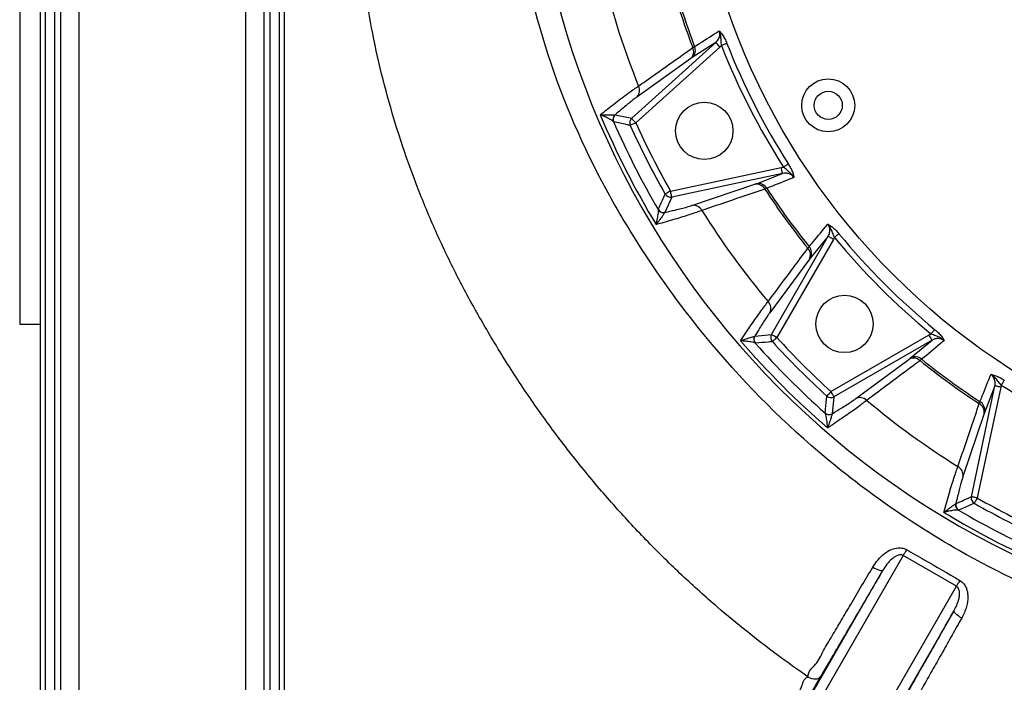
# Model space of a CAD drawing. Header units: millimetres. Extents: x 1000 to 2763, y 673 to 2898.
# Tile 2 of 18: x 1180 to 1664, y 1333 to 1658. Entities that reach past the tile are written whole.
import ezdxf

# ---------------------------------------------------------------- set-up
doc = ezdxf.new("R2010")
doc.units = ezdxf.units.MM

msp = doc.modelspace()

# ---------------------------------------------------------------- linework, layer by layer
at = {"color": 7, "linetype": 'Continuous', "lineweight": 25}
for p, q in [((1179.91, 1838.48), (1179.91, 1508.48)), ((1199.94, 1803.48), (1199.94, 693.48)), ((1208.91, 1803.48), (1208.91, 693.48)), ((1290.91, 1803.48), (1290.91, 693.48)), ((1299.87, 1803.48), (1299.87, 693.48)), ((1196.94, 1782.6), (1196.94, 693.48)), ((1302.87, 1782.6), (1302.87, 693.48)), ((1189.91, 1778.48), (1189.91, 693.48)), ((1192.45, 1778.48), (1192.45, 693.48)), ((1307.36, 1778.48), (1307.36, 693.48)), ((1309.91, 1778.48), (1309.91, 693.48)), ((1480.55, 1609.62), (1521.9, 1646.85)), ((1523.91, 1644.63), (1482.55, 1607.39)), ((1521.9, 1646.85), (1510.33, 1639.47)), ((1510.56, 1644.33), (1511.45, 1644.87)), ((1524.65, 1645.38), (1523.91, 1644.63)), ((1509.63, 1638.99), (1483.03, 1620.06)), ((1510.33, 1639.47), (1509.63, 1638.99)), ((1472.27, 1611.32), (1472.42, 1611.35)), ((1472.42, 1611.35), (1480.55, 1609.62)), ((1471.68, 1607.92), (1471.59, 1608)), ((1499.61, 1573.91), (1554.04, 1585.48)), ((1554.66, 1582.55), (1500.24, 1570.98)), ((1541.89, 1577.53), (1554.66, 1582.55)), ((1554.04, 1585.48), (1555.09, 1585.64)), ((1510.13, 1566.85), (1541.09, 1577.25)), ((1541.09, 1577.25), (1541.89, 1577.53)), ((1546.92, 1575.26), (1545.96, 1574.86)), ((1500.24, 1570.98), (1496.86, 1563.39)), ((1493.66, 1564.68), (1493.65, 1564.81)), ((1549.26, 1503.5), (1577.09, 1551.69)), ((1579.68, 1550.19), (1551.86, 1502)), ((1577.09, 1551.69), (1568.36, 1541.09)), ((1580.15, 1551.14), (1579.68, 1550.19)), ((1567.08, 1545.79), (1567.76, 1546.58)), ((1567.85, 1540.43), (1548.39, 1514.19)), ((1568.36, 1541.09), (1567.85, 1540.43)), ((1179.91, 1508.48), (1189.91, 1508.48)), ((1540.87, 1502.56), (1541, 1502.63)), ((1541, 1502.63), (1549.26, 1503.5)), ((1578.43, 1475.43), (1626.62, 1503.26)), ((1628.12, 1500.66), (1579.93, 1472.84)), ((1617.52, 1491.94), (1628.12, 1500.66)), ((1626.62, 1503.26), (1627.57, 1503.73)), ((1541.36, 1499.15), (1541.24, 1499.19)), ((1590.62, 1471.97), (1616.85, 1491.42)), ((1616.85, 1491.42), (1617.52, 1491.94)), ((1623, 1491.33), (1622.21, 1490.66)), ((1647.41, 1423.81), (1658.98, 1478.24)), ((1661.91, 1477.62), (1650.34, 1423.19)), ((1658.98, 1478.24), (1653.96, 1465.46)), ((1579.93, 1472.84), (1579.06, 1464.58)), ((1575.62, 1464.81), (1575.57, 1464.93)), ((1579.06, 1464.58), (1578.98, 1464.44)), ((1653.67, 1464.67), (1643.28, 1433.71)), ((1653.96, 1465.46), (1653.67, 1464.67)), ((1639.71, 1420.32), (1639.82, 1420.43)), ((1641.23, 1417.23), (1641.11, 1417.23)), ((1613.93, 1394.93), (1552.58, 1288.68)), ((1640.07, 1379.87), (1613.93, 1394.93)), ((1549.84, 1293.92), (1603.97, 1387.68)), ((1638.82, 1367.7), (1590.43, 1283.88))]:
    msp.add_line(p, q, dxfattribs=at)
at = {"color": 1, "linetype": 'Continuous', "lineweight": 25}
msp.add_line((1584.66, 1283.88), (1640.07, 1379.87), dxfattribs=at)
at = {"color": 7, "linetype": 'Continuous', "lineweight": 25, "flags": 128}
for points in [[(1523.91, 1644.63), (1523.53, 1645.05), (1523.16, 1645.45), (1522.82, 1645.83), (1522.53, 1646.16), (1522.28, 1646.44), (1522.08, 1646.65), (1521.96, 1646.79), (1521.9, 1646.85)], [(1527.32, 1646.43), (1527.15, 1646.37), (1526.92, 1646.28), (1526.64, 1646.17), (1526.3, 1646.03), (1525.93, 1645.89), (1525.52, 1645.73), (1525.09, 1645.56), (1524.65, 1645.38)], [(1482.55, 1607.39), (1482.04, 1607.16), (1481.54, 1606.93), (1481.08, 1606.73), (1480.67, 1606.54), (1480.33, 1606.39), (1480.07, 1606.27), (1479.9, 1606.19), (1479.82, 1606.16)], [(1482.55, 1607.39), (1482.18, 1607.81), (1481.81, 1608.22), (1481.47, 1608.59), (1481.17, 1608.93), (1480.92, 1609.21), (1480.73, 1609.42), (1480.61, 1609.56), (1480.55, 1609.62)], [(1557.51, 1587.18), (1557.36, 1587.08), (1557.15, 1586.95), (1556.89, 1586.79), (1556.59, 1586.6), (1556.25, 1586.38), (1555.88, 1586.14), (1555.49, 1585.89), (1555.09, 1585.64)], [(1554.66, 1582.55), (1554.65, 1582.63), (1554.61, 1582.82), (1554.55, 1583.1), (1554.47, 1583.46), (1554.38, 1583.9), (1554.27, 1584.4), (1554.16, 1584.93), (1554.04, 1585.48)], [(1499.61, 1573.91), (1499.12, 1573.63), (1498.65, 1573.36), (1498.21, 1573.11), (1497.82, 1572.89), (1497.49, 1572.71), (1497.25, 1572.57), (1497.08, 1572.47), (1497.01, 1572.43)], [(1500.24, 1570.98), (1500.22, 1571.06), (1500.18, 1571.25), (1500.12, 1571.53), (1500.04, 1571.89), (1499.95, 1572.33), (1499.84, 1572.83), (1499.73, 1573.36), (1499.61, 1573.91)], [(1582.36, 1552.96), (1582.23, 1552.85), (1582.04, 1552.7), (1581.8, 1552.5), (1581.53, 1552.27), (1581.21, 1552.02), (1580.88, 1551.74), (1580.52, 1551.44), (1580.15, 1551.14)], [(1579.68, 1550.19), (1579.19, 1550.48), (1578.72, 1550.75), (1578.28, 1551), (1577.89, 1551.23), (1577.57, 1551.41), (1577.32, 1551.56), (1577.16, 1551.65), (1577.09, 1551.69)], [(1629.39, 1505.94), (1629.28, 1505.8), (1629.12, 1505.62), (1628.93, 1505.38), (1628.7, 1505.1), (1628.44, 1504.79), (1628.16, 1504.45), (1627.87, 1504.1), (1627.57, 1503.73)], [(1551.86, 1502), (1551.37, 1502.29), (1550.9, 1502.56), (1550.46, 1502.81), (1550.07, 1503.04), (1549.75, 1503.22), (1549.5, 1503.37), (1549.34, 1503.46), (1549.26, 1503.5)], [(1551.86, 1502), (1551.44, 1501.62), (1551.04, 1501.26), (1550.66, 1500.91), (1550.33, 1500.61), (1550.06, 1500.36), (1549.84, 1500.17), (1549.71, 1500.04), (1549.64, 1499.99)], [(1628.12, 1500.66), (1628.07, 1500.74), (1627.98, 1500.9), (1627.84, 1501.15), (1627.65, 1501.47), (1627.43, 1501.86), (1627.17, 1502.29), (1626.9, 1502.77), (1626.62, 1503.26)], [(1663.6, 1481.08), (1663.51, 1480.93), (1663.38, 1480.73), (1663.21, 1480.47), (1663.02, 1480.17), (1662.8, 1479.83), (1662.57, 1479.46), (1662.32, 1479.07), (1662.06, 1478.67)], [(1578.43, 1475.43), (1578.05, 1475.02), (1577.68, 1474.61), (1577.34, 1474.24), (1577.04, 1473.91), (1576.79, 1473.63), (1576.59, 1473.42), (1576.47, 1473.28), (1576.41, 1473.22)], [(1579.93, 1472.84), (1579.88, 1472.91), (1579.79, 1473.08), (1579.65, 1473.32), (1579.46, 1473.65), (1579.24, 1474.03), (1578.98, 1474.47), (1578.71, 1474.94), (1578.43, 1475.43)], [(1661.91, 1477.62), (1661.35, 1477.74), (1660.82, 1477.85), (1660.32, 1477.95), (1659.89, 1478.05), (1659.52, 1478.13), (1659.24, 1478.19), (1659.06, 1478.22), (1658.98, 1478.24)], [(1650.34, 1423.19), (1649.78, 1423.31), (1649.25, 1423.42), (1648.76, 1423.53), (1648.32, 1423.62), (1647.95, 1423.7), (1647.67, 1423.76), (1647.49, 1423.8), (1647.41, 1423.81)], [(1650.34, 1423.19), (1650.06, 1422.7), (1649.79, 1422.22), (1649.54, 1421.78), (1649.31, 1421.4), (1649.13, 1421.07), (1648.99, 1420.82), (1648.9, 1420.66), (1648.85, 1420.59)], [(1615.57, 1397.82), (1615.33, 1397.41), (1615.1, 1397), (1614.88, 1396.61), (1614.66, 1396.23), (1614.46, 1395.87), (1614.27, 1395.53), (1614.09, 1395.22), (1613.93, 1394.93)], [(1599.04, 1389.28), (1599.89, 1388.8), (1600.73, 1388.38), (1601.53, 1388.02), (1602.26, 1387.75), (1602.89, 1387.58), (1603.4, 1387.51), (1603.76, 1387.54), (1603.97, 1387.68)], [(1641.75, 1382.75), (1641.51, 1382.34), (1641.28, 1381.93), (1641.05, 1381.54), (1640.83, 1381.16), (1640.62, 1380.8), (1640.42, 1380.47), (1640.24, 1380.15), (1640.07, 1379.87)], [(1642.66, 1364.26), (1641.82, 1364.75), (1641.04, 1365.27), (1640.33, 1365.78), (1639.74, 1366.27), (1639.27, 1366.73), (1638.96, 1367.13), (1638.8, 1367.45), (1638.82, 1367.7)], [(1567.23, 1335.29), (1568.11, 1334.83), (1569.03, 1334.51), (1569.96, 1334.33), (1570.87, 1334.32), (1571.7, 1334.46), (1572.44, 1334.76), (1573.05, 1335.19), (1573.51, 1335.75)]]:
    msp.add_lwpolyline(points, dxfattribs=at)
at = {"color": 7, "linetype": 'Continuous', "lineweight": 25}
for centre, radius in [((1849.91, 1773.48), 340.5), ((1577.11, 1615.98), 13), ((1577.11, 1615.98), 6.9), ((1516.22, 1603.46), 14.09), ((1585.09, 1508.67), 14.09)]:
    msp.add_circle(centre, radius, dxfattribs=at)
for centre, radius, start, end in [((1849.91, 1773.48), 419.45, 91, 61), ((1849.91, 1773.48), 363.09, 195.1633, 200.8367), ((1849.91, 1773.48), 362.07, 195.1938, 200.8062), ((1849.91, 1773.48), 394.78, 193.9817, 202.0183), ((1506.95, 1642.99), 4.88, 313.8446, 22.735), ((1849.91, 1773.48), 349.57, 201.4967, 212.5033), ((1849.91, 1773.48), 346.71, 201.4967, 212.5033), ((1506.28, 1642.32), 4.73, 315.1955, 25.0725), ((1479.66, 1623.39), 4.74, 315.2258, 26.0622), ((1849.91, 1773.48), 417.58, 202.8427, 211.1573), ((1474.34, 1609.16), 2.99, 133.8145, 202.8121), ((1474.44, 1609.12), 3, 132.124, 203.5163), ((1849.91, 1773.48), 412.93, 203.6251, 210.3749), ((1482.57, 1607.39), 3, 132.1259, 204.2031), ((1849.91, 1773.48), 406.15, 204.329, 209.671), ((1849.91, 1773.48), 403.15, 204.329, 209.671), ((1541.82, 1572.57), 4.73, 28.925, 98.8067), ((1542.75, 1572.73), 4.88, 31.2644, 100.1554), ((1499.62, 1573.92), 3, 209.7946, 281.8752), ((1849.91, 1773.48), 363.09, 213.1633, 218.8367), ((1849.91, 1773.48), 362.07, 213.1938, 218.8062), ((1496.24, 1566.33), 3.01, 210.4854, 281.8748), ((1496.22, 1566.23), 2.99, 211.1873, 280.1866), ((1510.86, 1562.17), 4.74, 27.9368, 98.777), ((1849.91, 1773.48), 394.78, 211.9817, 220.0183), ((1849.91, 1773.48), 346.71, 219.4967, 230.5033), ((1849.91, 1773.48), 349.57, 219.4967, 230.5033), ((1563.63, 1542.56), 4.73, 333.1951, 43.073), ((1564.06, 1543.39), 4.88, 331.8445, 40.7353), ((1544.16, 1516.33), 4.74, 333.2258, 44.0617), ((1849.91, 1773.48), 417.58, 220.8427, 229.1573), ((1543.5, 1501.15), 2.99, 151.8124, 220.8145), ((1543.61, 1501.14), 3, 150.1218, 221.5187), ((1551.87, 1502.01), 3.01, 150.1266, 222.2022), ((1849.91, 1773.48), 406.15, 222.329, 227.671), ((1849.91, 1773.48), 403.15, 222.329, 227.671), ((1849.91, 1773.48), 412.93, 221.6251, 228.3749), ((1618.98, 1487.2), 4.73, 46.9294, 116.8041), ((1619.82, 1487.64), 4.88, 49.2631, 118.157), ((1849.91, 1773.48), 363.09, 231.1633, 236.8367), ((1849.91, 1773.48), 362.07, 231.1938, 236.8062), ((1849.91, 1773.48), 349.57, 237.4967, 248.5033), ((1578.43, 1475.45), 3, 227.7935, 299.8775), ((1592.75, 1467.74), 4.74, 45.937, 116.776), ((1849.91, 1773.48), 394.78, 229.9817, 238.0183), ((1649.15, 1466.32), 4.88, 349.8438, 58.7359), ((1649, 1465.39), 4.73, 351.1939, 61.074), ((1577.56, 1467.18), 3, 228.4806, 299.8789), ((1577.57, 1467.08), 2.99, 229.1888, 298.1844), ((1638.59, 1434.43), 4.74, 351.2264, 62.0621), ((1650.35, 1423.19), 3, 168.1253, 240.204), ((1849.91, 1773.48), 403.15, 240.329, 245.671), ((1642.65, 1419.79), 2.99, 169.813, 238.8153), ((1642.76, 1419.82), 3, 168.1231, 239.5185), ((1849.91, 1773.48), 412.93, 239.6251, 246.3749), ((1849.91, 1773.48), 406.15, 240.329, 245.671), ((1849.91, 1773.48), 417.58, 238.8427, 247.1573)]:
    msp.add_arc(centre, radius, start, end, dxfattribs=at)
for points, knots in [([(2058.37, 2149.57), (2064.88, 2145.82), (2128.82, 2108.95), (2206.94, 2030.12), (2268.48, 1895.54), (2287.7, 1763.56), (2266.21, 1651.07), (2229.68, 1570.45), (2201.89, 1523.23), (2161.43, 1471.78), (2111.03, 1429.6), (2062.74, 1399.13), (2011.26, 1373.23), (1940.34, 1351.19), (1856.83, 1341), (1776.26, 1346.09), (1704.22, 1366), (1634.34, 1398.83), (1569.83, 1444.5), (1517.87, 1498.53), (1486.45, 1542.87), (1460.18, 1587.49), (1437.41, 1639.94), (1422.9, 1704.69), (1419.58, 1755.06), (1420.6, 1806.24), (1428.37, 1865.44), (1448.58, 1930.11), (1471.69, 1979.14), (1496.56, 2022.16), (1531.18, 2067.47), (1577.65, 2109.68), (1617.77, 2136.32), (1661.19, 2160.3), (1714.28, 2182.92), (1781.82, 2200.35), (1824.51, 2202.51), (1842.4, 2203.42)], [0, 0, 0, 0, 0.012245, 0.120419, 0.176217, 0.232196, 0.314327, 0.337586, 0.351836, 0.389345, 0.426853, 0.438781, 0.464362, 0.501871, 0.535294, 0.569977, 0.600574, 0.626944, 0.661768, 0.692365, 0.713389, 0.722962, 0.749325, 0.775688, 0.794474, 0.802051, 0.828415, 0.854778, 0.869547, 0.881141, 0.901915, 0.922689, 0.938128, 0.943463, 0.964237, 0.985011, 1, 1, 1, 1]), ([(1567.23, 1335.29), (1562.14, 1338.88), (1551.95, 1346.06), (1537.14, 1357.51), (1521.49, 1370.45), (1505.2, 1385.07), (1488.43, 1401.52), (1472.37, 1418.73), (1457.03, 1436.71), (1442.44, 1455.44), (1428.61, 1474.92), (1415.93, 1494.55), (1404.32, 1514.25), (1393.77, 1533.93), (1384.14, 1554.16), (1375.48, 1574.86), (1367.82, 1596), (1361.15, 1617.7), (1355.53, 1639.93), (1350.99, 1662.68), (1347.6, 1685.78), (1345.27, 1709.19), (1344.67, 1724.92), (1344.37, 1732.83)], [0, 0, 0, 0, 0.039482, 0.079053, 0.118698, 0.168233, 0.21785, 0.267594, 0.317518, 0.367677, 0.418129, 0.46894, 0.515889, 0.563135, 0.610494, 0.657926, 0.705439, 0.753045, 0.801831, 0.850834, 0.900144, 0.94985, 1, 1, 1, 1]), ([(1511.45, 1644.87), (1512.31, 1645.42), (1516.34, 1647.98), (1520.38, 1650.54), (1523.57, 1652.56)], [0, 0, 0, 0, 0.211784, 1, 1, 1, 1]), ([(1521.9, 1646.85), (1522.37, 1647.35), (1523.3, 1648.35), (1523.91, 1650.27), (1523.84, 1651.73), (1523.61, 1652.43), (1523.57, 1652.56)], [0, 0, 0, 0, 0.3248337, 0.6470598, 0.9370298, 1, 1, 1, 1]), ([(1523.57, 1652.56), (1523.57, 1652.56), (1523.64, 1652.5), (1523.77, 1652.37), (1524.29, 1651.84), (1525.14, 1650.75), (1526.32, 1648.76), (1526.98, 1647.21), (1527.32, 1646.43)], [0, 0, 0, 0, 0.0017811, 0.056566, 0.1112326, 0.4216359, 0.7105017, 1, 1, 1, 1]), ([(1524.65, 1645.38), (1524.6, 1646.22), (1524.51, 1647.89), (1524.34, 1650.25), (1523.93, 1651.82), (1523.57, 1652.56), (1523.57, 1652.56)], [0, 0, 0, 0, 0.3308616, 0.6605868, 0.9980351, 1, 1, 1, 1]), ([(1483.92, 1625.48), (1485.05, 1626.28), (1490.71, 1630.28), (1499.59, 1636.56), (1507.35, 1642.05), (1510.56, 1644.33)], [0, 0, 0, 0, 0.127717, 0.638586, 1, 1, 1, 1]), ([(1465.08, 1611.38), (1466.33, 1612.37), (1468.87, 1614.37), (1472.52, 1617.2), (1475.99, 1619.82), (1479.11, 1622.14), (1481.9, 1624.14), (1483.24, 1625.03), (1483.92, 1625.48)], [0, 0, 0, 0, 0.161, 0.326707, 0.487738, 0.653831, 0.823645, 1, 1, 1, 1]), ([(1483.03, 1620.06), (1482.58, 1619.73), (1481.67, 1619.06), (1479.82, 1617.6), (1477.67, 1615.84), (1475.21, 1613.76), (1473.38, 1612.18), (1472.42, 1611.35)], [0, 0, 0, 0, 0.1933, 0.392437, 0.585666, 0.784077, 1, 1, 1, 1]), ([(1465.08, 1611.38), (1465.08, 1611.38), (1465.9, 1611.39), (1467.65, 1611.41), (1469.9, 1611.41), (1471.59, 1611.37), (1472.06, 1611.34), (1472.27, 1611.32)], [0, 0, 0, 0, 0.002008, 0.261029, 0.565139, 0.804117, 1, 1, 1, 1]), ([(1471.59, 1608), (1471.42, 1608.16), (1471.06, 1608.51), (1469.54, 1609.37), (1467.5, 1610.34), (1465.85, 1611.05), (1465.08, 1611.38), (1465.08, 1611.38)], [0, 0, 0, 0, 0.192488, 0.4187, 0.729936, 0.99783, 1, 1, 1, 1]), ([(1479.82, 1606.16), (1479.7, 1606.19), (1479.06, 1606.32), (1476.34, 1606.9), (1473.76, 1607.47), (1471.68, 1607.92)], [0, 0, 0, 0, 0.046674, 0.23337, 1, 1, 1, 1]), ([(1557.51, 1587.18), (1557.94, 1586.46), (1558.8, 1585.01), (1559.72, 1582.88), (1560.1, 1581.55), (1560.23, 1580.82), (1560.25, 1580.64), (1560.26, 1580.55), (1560.26, 1580.54)], [0, 0, 0, 0, 0.289495, 0.578362, 0.888771, 0.94344, 0.998222, 1, 1, 1, 1]), ([(1560.26, 1580.54), (1559.93, 1580.94), (1559.27, 1581.73), (1557.81, 1582.46), (1556.23, 1582.78), (1555.17, 1582.63), (1554.66, 1582.55)], [0, 0, 0, 0, 0.240191, 0.487395, 0.757896, 1, 1, 1, 1]), ([(1560.26, 1580.54), (1560.26, 1580.55), (1559.89, 1581.25), (1558.87, 1582.51), (1557.06, 1584.03), (1555.74, 1585.11), (1555.09, 1585.64)], [0, 0, 0, 0, 0.001959, 0.327939, 0.669167, 1, 1, 1, 1]), ([(1560.26, 1580.54), (1559.53, 1580.25), (1555.08, 1578.49), (1550.63, 1576.73), (1546.92, 1575.26)], [0, 0, 0, 0, 0.164965, 1, 1, 1, 1]), ([(1493.65, 1564.81), (1493.7, 1564.93), (1493.96, 1565.52), (1495.07, 1568.06), (1496.15, 1570.48), (1497.01, 1572.43)], [0, 0, 0, 0, 0.046674, 0.23337, 1, 1, 1, 1]), ([(1545.96, 1574.86), (1544.64, 1574.41), (1538.04, 1572.18), (1527.74, 1568.69), (1518.76, 1565.65), (1515.05, 1564.39)], [0, 0, 0, 0, 0.127717, 0.638586, 1, 1, 1, 1]), ([(1492.57, 1557.43), (1492.57, 1557.44), (1492.75, 1558.25), (1493.15, 1560), (1493.56, 1562.23), (1493.76, 1563.95), (1493.69, 1564.45), (1493.66, 1564.68)], [0, 0, 0, 0, 0.002171, 0.270066, 0.581307, 0.807513, 1, 1, 1, 1]), ([(1515.05, 1564.39), (1514.41, 1564.15), (1513.14, 1563.68), (1510.46, 1562.77), (1507.31, 1561.76), (1503.67, 1560.64), (1499.64, 1559.44), (1495.86, 1558.35), (1493.47, 1557.69), (1492.57, 1557.43)], [0, 0, 0, 0, 0.148673, 0.297368, 0.445851, 0.594357, 0.749511, 0.904684, 1, 1, 1, 1]), ([(1496.75, 1563.29), (1496.64, 1563.11), (1496.39, 1562.71), (1495.42, 1561.31), (1494.1, 1559.5), (1493.05, 1558.09), (1492.57, 1557.44), (1492.57, 1557.43)], [0, 0, 0, 0, 0.195882, 0.434859, 0.738971, 0.997993, 1, 1, 1, 1]), ([(1496.86, 1563.39), (1498.57, 1563.79), (1501.45, 1564.47), (1504.97, 1565.36), (1507.94, 1566.16), (1509.35, 1566.6), (1510.13, 1566.85)], [0, 0, 0, 0, 0.300906, 0.509023, 0.723725, 1, 1, 1, 1]), ([(1567.76, 1546.58), (1568.4, 1547.36), (1571.45, 1551.04), (1574.5, 1554.73), (1576.91, 1557.63)], [0, 0, 0, 0, 0.211784, 1, 1, 1, 1]), ([(1576.91, 1557.63), (1576.91, 1557.63), (1576.99, 1557.59), (1577.16, 1557.51), (1577.82, 1557.17), (1578.96, 1556.4), (1580.7, 1554.87), (1581.81, 1553.6), (1582.36, 1552.96)], [0, 0, 0, 0, 0.001781, 0.056562, 0.111233, 0.421642, 0.7105, 1, 1, 1, 1]), ([(1580.15, 1551.14), (1579.85, 1551.92), (1579.25, 1553.49), (1578.36, 1555.67), (1577.48, 1557.04), (1576.91, 1557.63), (1576.91, 1557.63)], [0, 0, 0, 0, 0.330863, 0.660591, 0.998042, 1, 1, 1, 1]), ([(1577.09, 1551.69), (1577.37, 1552.31), (1577.95, 1553.54), (1577.94, 1555.56), (1577.42, 1556.93), (1576.98, 1557.53), (1576.91, 1557.63)], [0, 0, 0, 0, 0.324831, 0.647056, 0.937036, 1, 1, 1, 1]), ([(1547.57, 1519.63), (1548.4, 1520.74), (1552.54, 1526.3), (1559.04, 1535.01), (1564.73, 1542.63), (1567.08, 1545.79)], [0, 0, 0, 0, 0.1277173, 0.638586, 1, 1, 1, 1]), ([(1534.01, 1500.39), (1534.89, 1501.72), (1536.68, 1504.41), (1539.29, 1508.23), (1541.77, 1511.8), (1544.03, 1514.96), (1546.06, 1517.73), (1547.06, 1518.98), (1547.57, 1519.63)], [0, 0, 0, 0, 0.160999, 0.326707, 0.487738, 0.653831, 0.823644, 1, 1, 1, 1]), ([(1548.39, 1514.19), (1548.07, 1513.74), (1547.41, 1512.82), (1546.1, 1510.86), (1544.61, 1508.52), (1542.91, 1505.79), (1541.65, 1503.72), (1541, 1502.63)], [0, 0, 0, 0, 0.193298, 0.392436, 0.585666, 0.784075, 1, 1, 1, 1]), ([(1629.39, 1505.94), (1630.02, 1505.39), (1631.29, 1504.28), (1632.83, 1502.54), (1633.6, 1501.39), (1633.94, 1500.74), (1634.02, 1500.57), (1634.06, 1500.48), (1634.06, 1500.48)], [0, 0, 0, 0, 0.289501, 0.57836, 0.888772, 0.943435, 0.998215, 1, 1, 1, 1]), ([(1534.01, 1500.39), (1534.01, 1500.4), (1534.78, 1500.66), (1536.45, 1501.22), (1538.58, 1501.91), (1540.2, 1502.4), (1540.66, 1502.51), (1540.87, 1502.56)], [0, 0, 0, 0, 0.002007, 0.261029, 0.565137, 0.804115, 1, 1, 1, 1]), ([(1541.24, 1499.19), (1541.03, 1499.29), (1540.58, 1499.52), (1538.87, 1499.86), (1536.63, 1500.15), (1534.84, 1500.32), (1534.01, 1500.39), (1534.01, 1500.39)], [0, 0, 0, 0, 0.192487, 0.418698, 0.729938, 0.997826, 1, 1, 1, 1]), ([(1549.64, 1499.99), (1549.51, 1499.97), (1548.87, 1499.91), (1546.1, 1499.62), (1543.47, 1499.36), (1541.36, 1499.15)], [0, 0, 0, 0, 0.046674, 0.23337, 1, 1, 1, 1]), ([(1634.06, 1500.48), (1633.45, 1499.98), (1629.76, 1496.93), (1626.08, 1493.88), (1623, 1491.33)], [0, 0, 0, 0, 0.164965, 1, 1, 1, 1]), ([(1634.06, 1500.48), (1634.05, 1500.48), (1633.49, 1501.04), (1632.12, 1501.92), (1629.94, 1502.81), (1628.35, 1503.43), (1627.57, 1503.73)], [0, 0, 0, 0, 0.0019615, 0.3279318, 0.6691635, 1, 1, 1, 1]), ([(1634.06, 1500.48), (1633.62, 1500.75), (1632.75, 1501.3), (1631.14, 1501.55), (1629.53, 1501.37), (1628.57, 1500.89), (1628.12, 1500.66)], [0, 0, 0, 0, 0.2402, 0.487398, 0.757898, 1, 1, 1, 1]), ([(1622.21, 1490.66), (1621.09, 1489.82), (1615.51, 1485.66), (1606.79, 1479.16), (1599.2, 1473.49), (1596.05, 1471.14)], [0, 0, 0, 0, 0.127717, 0.638586, 1, 1, 1, 1]), ([(1651.68, 1470.5), (1652.06, 1471.44), (1653.82, 1475.88), (1655.58, 1480.33), (1656.97, 1483.84)], [0, 0, 0, 0, 0.211785, 1, 1, 1, 1]), ([(1656.97, 1483.84), (1656.97, 1483.84), (1657.06, 1483.83), (1657.25, 1483.8), (1657.98, 1483.68), (1659.3, 1483.3), (1661.43, 1482.38), (1662.88, 1481.51), (1663.6, 1481.08)], [0, 0, 0, 0, 0.001782, 0.056562, 0.11123, 0.421641, 0.710505, 1, 1, 1, 1]), ([(1662.06, 1478.67), (1661.53, 1479.32), (1660.48, 1480.61), (1658.95, 1482.42), (1657.7, 1483.46), (1656.97, 1483.83), (1656.97, 1483.84)], [0, 0, 0, 0, 0.330859, 0.660586, 0.998043, 1, 1, 1, 1]), ([(1658.98, 1478.24), (1659.06, 1478.92), (1659.22, 1480.27), (1658.59, 1482.19), (1657.68, 1483.32), (1657.07, 1483.76), (1656.97, 1483.84)], [0, 0, 0, 0, 0.32483, 0.647061, 0.937043, 1, 1, 1, 1]), ([(1575.57, 1464.93), (1575.58, 1465.06), (1575.65, 1465.7), (1575.92, 1468.46), (1576.19, 1471.1), (1576.41, 1473.22)], [0, 0, 0, 0, 0.046674, 0.23337, 1, 1, 1, 1]), ([(1596.05, 1471.14), (1595.52, 1470.72), (1594.46, 1469.88), (1592.19, 1468.19), (1589.5, 1466.26), (1586.39, 1464.07), (1582.92, 1461.68), (1579.67, 1459.48), (1577.6, 1458.11), (1576.82, 1457.58)], [0, 0, 0, 0, 0.148673, 0.297369, 0.44585, 0.594358, 0.749512, 0.904684, 1, 1, 1, 1]), ([(1579.06, 1464.58), (1580.56, 1465.48), (1583.1, 1467.02), (1586.17, 1468.96), (1588.75, 1470.64), (1589.94, 1471.49), (1590.62, 1471.97)], [0, 0, 0, 0, 0.300904, 0.509022, 0.723725, 1, 1, 1, 1]), ([(1640.81, 1438.62), (1641.26, 1439.94), (1643.48, 1446.5), (1646.97, 1456.8), (1650.02, 1465.8), (1651.28, 1469.53)], [0, 0, 0, 0, 0.127717, 0.638586, 1, 1, 1, 1]), ([(1576.82, 1457.58), (1576.82, 1457.59), (1576.74, 1458.42), (1576.58, 1460.2), (1576.28, 1462.45), (1575.94, 1464.15), (1575.72, 1464.61), (1575.62, 1464.81)], [0, 0, 0, 0, 0.002175, 0.270066, 0.581296, 0.807516, 1, 1, 1, 1]), ([(1578.98, 1464.44), (1578.94, 1464.24), (1578.83, 1463.78), (1578.33, 1462.16), (1577.64, 1460.02), (1577.08, 1458.36), (1576.82, 1457.59), (1576.82, 1457.58)], [0, 0, 0, 0, 0.195884, 0.434866, 0.738977, 0.997992, 1, 1, 1, 1]), ([(1633.86, 1416.14), (1634.29, 1417.68), (1635.16, 1420.79), (1636.46, 1425.23), (1637.72, 1429.39), (1638.89, 1433.1), (1639.97, 1436.35), (1640.53, 1437.86), (1640.81, 1438.62)], [0, 0, 0, 0, 0.160997, 0.326706, 0.487738, 0.653831, 0.823644, 1, 1, 1, 1]), ([(1643.28, 1433.71), (1643.11, 1433.18), (1642.76, 1432.11), (1642.13, 1429.84), (1641.43, 1427.15), (1640.65, 1424.03), (1640.1, 1421.66), (1639.82, 1420.43)], [0, 0, 0, 0, 0.193299, 0.392438, 0.585665, 0.784077, 1, 1, 1, 1]), ([(1633.86, 1416.14), (1633.86, 1416.15), (1634.51, 1416.63), (1635.92, 1417.68), (1637.74, 1419), (1639.13, 1419.97), (1639.53, 1420.21), (1639.71, 1420.32)], [0, 0, 0, 0, 0.002005, 0.261029, 0.565141, 0.804117, 1, 1, 1, 1]), ([(1641.11, 1417.23), (1640.88, 1417.27), (1640.38, 1417.34), (1638.65, 1417.14), (1636.42, 1416.72), (1634.67, 1416.33), (1633.86, 1416.14), (1633.86, 1416.14)], [0, 0, 0, 0, 0.192488, 0.4187, 0.729936, 0.997825, 1, 1, 1, 1]), ([(1648.85, 1420.59), (1648.74, 1420.53), (1648.14, 1420.27), (1645.6, 1419.14), (1643.18, 1418.08), (1641.23, 1417.23)], [0, 0, 0, 0, 0.046674, 0.23337, 1, 1, 1, 1]), ([(1599.04, 1389.28), (1599.84, 1390.51), (1601.43, 1392.95), (1604.52, 1395.93), (1607.88, 1398), (1611.1, 1398.85), (1613.72, 1398.69), (1615.03, 1398.07), (1615.57, 1397.82)], [0, 0, 0, 0, 0.217347, 0.4340651, 0.6277369, 0.7906897, 0.9135058, 1, 1, 1, 1]), ([(1613.93, 1394.93), (1613.68, 1395.04), (1613.13, 1395.28), (1612.01, 1395.27), (1610.28, 1394.72), (1608.1, 1393.13), (1605.85, 1390.66), (1604.6, 1388.68), (1603.97, 1387.68)], [0, 0, 0, 0, 0.0548695, 0.1228368, 0.2316066, 0.4481531, 0.7207134, 1, 1, 1, 1]), ([(1615.57, 1397.82), (1618.47, 1396.17), (1627.21, 1391.18), (1635.92, 1386.13), (1641.75, 1382.75)], [0, 0, 0, 0, 0.331049, 1, 1, 1, 1]), ([(1567.23, 1335.29), (1567.23, 1335.29), (1567.23, 1338.42), (1571.37, 1340.94), (1574.63, 1348.37), (1579.06, 1355.4), (1583.47, 1363.02), (1588.31, 1371.18), (1593.49, 1379.94), (1597.19, 1386.17), (1599.04, 1389.28)], [0, 0, 0, 0, 0.000002, 0.136802, 0.275593, 0.41483, 0.554067, 0.692858, 0.846429, 1, 1, 1, 1]), ([(1603.97, 1387.68), (1602.3, 1384.86), (1598.97, 1379.22), (1594.09, 1370.94), (1589.33, 1362.86), (1585.23, 1355.86), (1581.76, 1349.94), (1578.87, 1344.98), (1576.09, 1340.22), (1574.37, 1337.24), (1573.51, 1335.75)], [0, 0, 0, 0, 0.1444597, 0.2889166, 0.43757, 0.5862227, 0.6889313, 0.7916401, 0.8958197, 1, 1, 1, 1]), ([(1638.82, 1367.7), (1639.3, 1368.61), (1640.29, 1370.46), (1641.2, 1373.1), (1641.59, 1375.25), (1641.63, 1376.81), (1641.44, 1378.03), (1640.99, 1379.04), (1640.49, 1379.61), (1640.15, 1379.83), (1640.07, 1379.87)], [0, 0, 0, 0, 0.2465599, 0.4965451, 0.6463849, 0.7454776, 0.8477083, 0.9148391, 0.9826339, 1, 1, 1, 1]), ([(1641.75, 1382.75), (1642.45, 1382.23), (1643.83, 1381.2), (1644.94, 1379.09), (1645.5, 1377.09), (1645.74, 1374.96), (1645.61, 1372.52), (1645.03, 1369.74), (1644.07, 1366.95), (1643.13, 1365.15), (1642.66, 1364.26)], [0, 0, 0, 0, 0.125053, 0.249472, 0.339096, 0.428866, 0.563068, 0.697522, 0.848708, 1, 1, 1, 1]), ([(1608.26, 1313.92), (1609.44, 1315.98), (1611.81, 1320.08), (1615.73, 1326.95), (1619.93, 1334.31), (1624.02, 1341.5), (1627.86, 1348.28), (1631.41, 1354.57), (1635.06, 1361.03), (1637.57, 1365.47), (1638.82, 1367.7)], [0, 0, 0, 0, 0.140093, 0.280186, 0.424349, 0.568512, 0.675497, 0.782483, 0.891241, 1, 1, 1, 1]), ([(1642.66, 1364.26), (1641.08, 1361.44), (1637.89, 1355.75), (1633.22, 1347.47), (1628.65, 1339.37), (1624.26, 1331.69), (1619.76, 1323.47), (1615.31, 1316.96), (1612.23, 1308.24), (1610.93, 1308.24), (1610.93, 1308.24)], [0, 0, 0, 0, 0.132733, 0.2674, 0.402498, 0.537596, 0.672262, 0.83613, 0.999999, 1, 1, 1, 1]), ([(1544.54, 1296.02), (1546.09, 1298.68), (1549.35, 1304.3), (1554.1, 1312.36), (1558.66, 1320.81), (1563.55, 1327.15), (1565.12, 1335.29), (1567.23, 1335.29), (1567.23, 1335.29)], [0, 0, 0, 0, 0.182024, 0.383272, 0.58452, 0.79226, 0.999999, 1, 1, 1, 1]), ([(1573.51, 1335.75), (1572.21, 1333.52), (1569.61, 1329.04), (1565.27, 1321.6), (1560.61, 1313.63), (1555.43, 1304.8), (1551.68, 1298.44), (1549.69, 1295.06)], [0, 0, 0, 0, 0.191397, 0.382794, 0.579755, 0.776717, 1, 1, 1, 1])]:
    msp.add_open_spline(points, degree=3, knots=knots, dxfattribs=at)
for points in [[(1496.86, 1563.39), (1496.81, 1563.37), (1496.77, 1563.33), (1496.75, 1563.29)], [(1662.06, 1478.67), (1662.03, 1478.31), (1661.98, 1477.97), (1661.91, 1477.62)], [(1651.28, 1469.53), (1651.43, 1469.91), (1651.57, 1470.23), (1651.68, 1470.5)], [(1639.82, 1420.43), (1642.34, 1421.55), (1644.87, 1422.68), (1647.41, 1423.81)]]:
    msp.add_open_spline(points, degree=3, dxfattribs=at)

doc.saveas('drawing.dxf')
